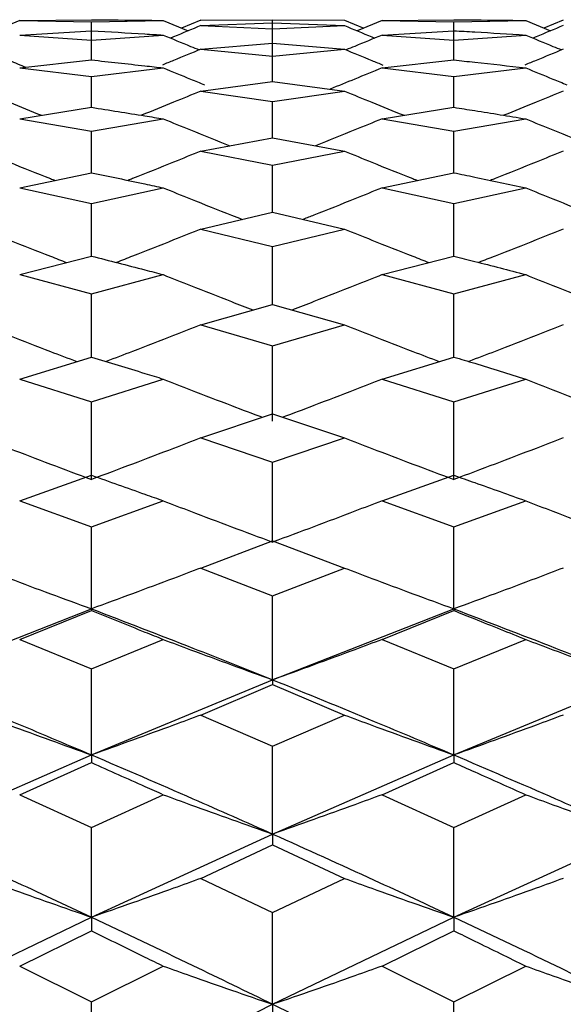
# Model space of a CAD drawing. Header units: inches. Extents: x 0.9 to 16, y 4.3 to 9.2.
# Tile 44 of 55: x 8.121 to 8.244, y 7.284 to 7.505. Entities that reach past the tile are written whole.
import ezdxf

# ---------------------------------------------------------------- set-up
doc = ezdxf.new("R2010")
doc.units = ezdxf.units.IN
doc.header["$MEASUREMENT"] = 0

msp = doc.modelspace()

# ---------------------------------------------------------------- linework, layer by layer
at = {"color": 7, "linetype": 'Continuous', "lineweight": 25}
for p, q in [((8.12143, 7.50472), (8.11585, 7.5024)), ((8.12143, 7.50472), (8.13755, 7.50488)), ((8.12143, 7.50472), (8.13755, 7.5044)), ((8.13755, 7.5044), (8.15368, 7.50472)), ((8.15368, 7.50472), (8.15926, 7.5024)), ((8.16213, 7.50482), (8.15779, 7.50301)), ((8.16213, 7.50482), (8.17826, 7.5049)), ((8.17826, 7.49965), (8.17826, 7.5049)), ((8.17826, 7.5049), (8.19439, 7.50482)), ((8.19439, 7.50482), (8.19874, 7.50301)), ((8.20285, 7.50472), (8.19727, 7.5024)), ((8.20285, 7.50472), (8.21898, 7.50488)), ((8.20285, 7.50472), (8.21898, 7.5044)), ((8.21898, 7.5044), (8.23511, 7.50472)), ((8.23511, 7.50472), (8.24068, 7.5024)), ((8.24355, 7.50482), (8.23921, 7.50301)), ((8.12143, 7.50144), (8.13755, 7.50242)), ((8.13755, 7.49585), (8.13755, 7.5044)), ((8.16213, 7.50359), (8.17826, 7.50416)), ((8.16213, 7.50359), (8.17826, 7.50286)), ((8.17826, 7.50416), (8.19439, 7.50359)), ((8.17826, 7.50286), (8.19439, 7.50359)), ((8.17826, 7.49146), (8.17826, 7.50286)), ((8.20285, 7.50144), (8.21898, 7.50242)), ((8.21898, 7.49585), (8.21898, 7.5044)), ((8.12143, 7.50144), (8.13755, 7.50031)), ((8.13755, 7.50031), (8.15368, 7.50144)), ((8.13755, 7.49585), (8.13755, 7.50031)), ((8.20285, 7.50144), (8.21898, 7.50031)), ((8.21898, 7.50031), (8.23511, 7.50144)), ((8.21898, 7.49585), (8.21898, 7.50031)), ((8.16213, 7.49826), (8.17826, 7.49965)), ((8.16213, 7.49826), (8.17826, 7.49672)), ((8.17826, 7.49965), (8.19439, 7.49826)), ((8.17826, 7.49672), (8.19439, 7.49826)), ((8.12143, 7.49406), (8.13755, 7.49585)), ((8.17826, 7.49103), (8.17826, 7.49672)), ((8.20285, 7.49406), (8.21898, 7.49585)), ((8.12143, 7.49406), (8.13755, 7.49212)), ((8.13755, 7.49212), (8.15368, 7.49406)), ((8.20285, 7.49406), (8.21898, 7.49212)), ((8.21898, 7.49212), (8.23511, 7.49406)), ((8.13755, 7.4852), (8.13755, 7.49212)), ((8.21898, 7.4852), (8.21898, 7.49212)), ((8.16213, 7.48884), (8.17826, 7.49103)), ((8.17826, 7.49103), (8.19439, 7.48884)), ((8.16213, 7.48884), (8.17826, 7.48649)), ((8.17826, 7.48649), (8.19439, 7.48884)), ((8.12143, 7.4826), (8.13755, 7.4852)), ((8.17826, 7.47835), (8.17826, 7.48649)), ((8.20285, 7.4826), (8.21898, 7.4852)), ((8.12143, 7.4826), (8.13755, 7.47985)), ((8.13755, 7.47985), (8.15368, 7.4826)), ((8.20285, 7.4826), (8.21898, 7.47985)), ((8.21898, 7.47985), (8.23511, 7.4826)), ((8.13755, 7.47049), (8.13755, 7.47985)), ((8.16213, 7.47535), (8.17826, 7.47835)), ((8.17826, 7.47835), (8.19439, 7.47535)), ((8.21898, 7.47049), (8.21898, 7.47985)), ((8.16213, 7.47535), (8.17826, 7.4722)), ((8.17826, 7.4722), (8.19439, 7.47535)), ((8.17826, 7.46162), (8.17826, 7.4722)), ((8.12143, 7.46709), (8.13755, 7.47049)), ((8.20285, 7.46709), (8.21898, 7.47049)), ((8.12143, 7.46709), (8.13755, 7.46354)), ((8.13755, 7.46354), (8.15368, 7.46709)), ((8.20285, 7.46709), (8.21898, 7.46354)), ((8.21898, 7.46354), (8.23511, 7.46709)), ((8.13755, 7.45176), (8.13755, 7.46354)), ((8.21898, 7.45176), (8.21898, 7.46354)), ((8.16213, 7.45783), (8.17826, 7.46162)), ((8.17826, 7.46162), (8.19439, 7.45783)), ((8.16213, 7.45783), (8.17826, 7.45389)), ((8.17826, 7.45389), (8.19439, 7.45783)), ((8.17826, 7.4409), (8.17826, 7.45389)), ((8.12143, 7.44758), (8.13755, 7.45176)), ((8.20285, 7.44758), (8.21898, 7.45176)), ((8.12143, 7.44758), (8.13755, 7.44324)), ((8.13755, 7.44324), (8.15368, 7.44758)), ((8.20285, 7.44758), (8.21898, 7.44324)), ((8.21898, 7.44324), (8.23511, 7.44758)), ((8.13755, 7.42906), (8.13755, 7.44324)), ((8.21898, 7.42906), (8.21898, 7.44324)), ((8.16213, 7.43633), (8.17826, 7.4409)), ((8.17826, 7.4409), (8.19439, 7.43633)), ((8.16213, 7.43633), (8.17826, 7.4316)), ((8.17826, 7.4316), (8.19439, 7.43633)), ((8.17826, 7.41463), (8.17826, 7.4316)), ((8.12143, 7.4241), (8.13755, 7.42906)), ((8.20285, 7.4241), (8.21898, 7.42906)), ((8.12143, 7.4241), (8.13755, 7.41899)), ((8.13755, 7.41899), (8.15368, 7.4241)), ((8.20285, 7.4241), (8.21898, 7.41899)), ((8.21898, 7.41899), (8.23511, 7.4241)), ((8.13755, 7.40152), (8.13755, 7.41899)), ((8.21898, 7.40152), (8.21898, 7.41899)), ((8.16213, 7.4109), (8.17826, 7.41625)), ((8.17826, 7.41625), (8.19439, 7.4109)), ((8.16213, 7.4109), (8.17826, 7.40541)), ((8.17826, 7.40541), (8.19439, 7.4109)), ((8.17826, 7.38745), (8.17826, 7.40541)), ((8.17826, 7.40406), (8.17826, 7.40513)), ((8.12143, 7.39674), (8.13755, 7.40247)), ((8.20285, 7.39674), (8.21898, 7.40247)), ((8.12143, 7.39674), (8.13755, 7.39087)), ((8.13755, 7.39087), (8.15368, 7.39674)), ((8.20285, 7.39674), (8.21898, 7.39087)), ((8.21898, 7.39087), (8.23511, 7.39674)), ((8.13755, 7.37244), (8.13755, 7.39087)), ((8.21898, 7.37244), (8.21898, 7.39087)), ((8.16213, 7.38162), (8.17826, 7.38773)), ((8.17826, 7.38773), (8.19439, 7.38162)), ((8.16213, 7.38162), (8.17826, 7.37537)), ((8.17826, 7.37537), (8.19439, 7.38162)), ((8.17826, 7.35649), (8.17826, 7.37537)), ((8.09688, 7.35649), (8.13755, 7.37244)), ((8.12143, 7.36556), (8.13755, 7.37204)), ((8.13755, 7.37244), (8.13755, 7.37204)), ((8.17826, 7.35649), (8.21898, 7.37244)), ((8.20285, 7.36556), (8.21898, 7.37204)), ((8.21898, 7.37244), (8.21898, 7.37204)), ((8.12143, 7.36556), (8.13755, 7.35894)), ((8.13755, 7.35894), (8.15368, 7.36556)), ((8.20285, 7.36556), (8.21898, 7.35894)), ((8.21898, 7.35894), (8.23511, 7.36556)), ((8.13755, 7.33961), (8.13755, 7.35894)), ((8.21898, 7.33961), (8.21898, 7.35894)), ((8.13755, 7.33961), (8.17826, 7.35649)), ((8.17826, 7.35649), (8.17826, 7.35541)), ((8.21898, 7.33961), (8.25967, 7.35649)), ((8.16213, 7.34857), (8.17826, 7.35541)), ((8.17826, 7.35541), (8.19439, 7.34857)), ((8.16213, 7.34857), (8.17826, 7.34158)), ((8.17826, 7.34158), (8.19439, 7.34857)), ((8.17826, 7.32181), (8.17826, 7.34158)), ((8.09688, 7.32181), (8.13755, 7.33961)), ((8.13755, 7.33961), (8.13755, 7.33786)), ((8.17826, 7.32181), (8.21898, 7.33961)), ((8.21898, 7.33961), (8.21898, 7.33786)), ((8.12143, 7.33066), (8.13755, 7.33786)), ((8.20285, 7.33066), (8.21898, 7.33786)), ((8.12143, 7.33066), (8.13755, 7.32331)), ((8.13755, 7.32331), (8.15368, 7.33066)), ((8.20285, 7.33066), (8.21898, 7.32331)), ((8.21898, 7.32331), (8.23511, 7.33066)), ((8.13755, 7.30311), (8.13755, 7.32331)), ((8.21898, 7.30311), (8.21898, 7.32331)), ((8.13755, 7.30311), (8.17826, 7.32181)), ((8.17826, 7.32181), (8.17826, 7.3194)), ((8.21898, 7.30311), (8.25967, 7.32181)), ((8.16213, 7.31183), (8.17826, 7.3194)), ((8.17826, 7.3194), (8.19439, 7.31183)), ((8.16213, 7.31183), (8.17826, 7.30413)), ((8.17826, 7.30413), (8.19439, 7.31183)), ((8.17826, 7.28353), (8.17826, 7.30413)), ((8.09688, 7.28353), (8.13755, 7.30311)), ((8.13755, 7.30311), (8.13755, 7.30004)), ((8.17826, 7.28353), (8.21898, 7.30311)), ((8.21898, 7.30311), (8.21898, 7.30004)), ((8.12143, 7.29212), (8.13755, 7.30004)), ((8.20285, 7.29212), (8.21898, 7.30004)), ((8.12143, 7.29212), (8.13755, 7.28406)), ((8.13755, 7.28406), (8.15368, 7.29212)), ((8.20285, 7.29212), (8.21898, 7.28406)), ((8.21898, 7.28406), (8.23511, 7.29212)), ((8.13755, 7.26307), (8.13755, 7.28406)), ((8.13755, 7.26307), (8.17826, 7.28353)), ((8.17826, 7.28353), (8.17826, 7.27978)), ((8.21898, 7.26307), (8.21898, 7.28406))]:
    msp.add_line(p, q, dxfattribs=at)
for points, knots in [([(8.13755, 7.50488), (8.14156, 7.50485), (8.14693, 7.50482), (8.15231, 7.50474), (8.15368, 7.50472)], [0, 0, 0, 0, 0.745704, 1, 1, 1, 1]), ([(8.21898, 7.50488), (8.22053, 7.50487), (8.22591, 7.50484), (8.23129, 7.50477), (8.23511, 7.50472)], [0, 0, 0, 0, 0.289609, 1, 1, 1, 1]), ([(8.13755, 7.50242), (8.14156, 7.50219), (8.14693, 7.50188), (8.15231, 7.50153), (8.15368, 7.50144)], [0, 0, 0, 0, 0.7457045, 1, 1, 1, 1]), ([(8.16213, 7.50359), (8.16009, 7.50274), (8.15782, 7.50179), (8.15554, 7.50086), (8.1553, 7.50077)], [0, 0, 0, 0, 0.898039, 1, 1, 1, 1]), ([(8.19439, 7.50359), (8.19643, 7.50274), (8.19871, 7.50179), (8.20099, 7.50086), (8.20122, 7.50077)], [0, 0, 0, 0, 0.898096, 1, 1, 1, 1]), ([(8.21898, 7.50242), (8.22053, 7.50233), (8.22591, 7.50203), (8.23129, 7.50169), (8.23511, 7.50144)], [0, 0, 0, 0, 0.289609, 1, 1, 1, 1]), ([(8.24355, 7.50359), (8.24151, 7.50274), (8.23924, 7.50179), (8.23696, 7.50086), (8.23673, 7.50077)], [0, 0, 0, 0, 0.898255, 1, 1, 1, 1]), ([(8.15368, 7.50144), (8.15572, 7.50059), (8.15841, 7.49947), (8.16111, 7.49838), (8.16176, 7.49811)], [0, 0, 0, 0, 0.759108, 1, 1, 1, 1]), ([(8.20285, 7.50144), (8.2008, 7.50059), (8.19812, 7.49947), (8.19542, 7.49838), (8.19477, 7.49811)], [0, 0, 0, 0, 0.759061, 1, 1, 1, 1]), ([(8.23511, 7.50144), (8.23715, 7.50059), (8.23983, 7.49947), (8.24253, 7.49838), (8.24318, 7.49811)], [0, 0, 0, 0, 0.758932, 1, 1, 1, 1]), ([(8.11299, 7.49826), (8.11503, 7.49742), (8.1183, 7.49606), (8.12159, 7.49472), (8.12283, 7.49422)], [0, 0, 0, 0, 0.62266, 1, 1, 1, 1]), ([(8.16213, 7.49826), (8.16009, 7.49742), (8.15721, 7.49622), (8.15432, 7.49505), (8.15348, 7.49471)], [0, 0, 0, 0, 0.709365, 1, 1, 1, 1]), ([(8.19439, 7.49826), (8.19643, 7.49742), (8.19931, 7.49622), (8.2022, 7.49505), (8.20304, 7.49471)], [0, 0, 0, 0, 0.709411, 1, 1, 1, 1]), ([(8.24355, 7.49826), (8.24151, 7.49742), (8.23864, 7.49622), (8.23575, 7.49505), (8.23491, 7.49471)], [0, 0, 0, 0, 0.7095075, 1, 1, 1, 1]), ([(8.13755, 7.49585), (8.14156, 7.49542), (8.14693, 7.49484), (8.15231, 7.49422), (8.15368, 7.49406)], [0, 0, 0, 0, 0.745704, 1, 1, 1, 1]), ([(8.21898, 7.49585), (8.22053, 7.49568), (8.22591, 7.49511), (8.23129, 7.4945), (8.23511, 7.49406)], [0, 0, 0, 0, 0.289609, 1, 1, 1, 1]), ([(8.15368, 7.49406), (8.15572, 7.49322), (8.15881, 7.49194), (8.1619, 7.49069), (8.16295, 7.49026)], [0, 0, 0, 0, 0.6613772, 1, 1, 1, 1]), ([(8.20285, 7.49406), (8.2008, 7.49322), (8.19691, 7.49161), (8.19301, 7.49003), (8.19115, 7.48928)], [0, 0, 0, 0, 0.524644, 1, 1, 1, 1]), ([(8.23511, 7.49406), (8.23715, 7.49322), (8.24023, 7.49194), (8.24333, 7.49069), (8.24438, 7.49026)], [0, 0, 0, 0, 0.66121, 1, 1, 1, 1]), ([(8.11299, 7.48884), (8.11503, 7.488), (8.11947, 7.48617), (8.12394, 7.48437), (8.12636, 7.4834)], [0, 0, 0, 0, 0.458609, 1, 1, 1, 1]), ([(8.16213, 7.48884), (8.16009, 7.488), (8.15564, 7.48617), (8.15118, 7.48438), (8.14877, 7.48341)], [0, 0, 0, 0, 0.459386, 1, 1, 1, 1]), ([(8.19439, 7.48884), (8.19644, 7.488), (8.20089, 7.48617), (8.20536, 7.48437), (8.20778, 7.4834)], [0, 0, 0, 0, 0.458552, 1, 1, 1, 1]), ([(8.24355, 7.48884), (8.24151, 7.488), (8.23707, 7.48617), (8.2326, 7.48437), (8.23019, 7.4834)], [0, 0, 0, 0, 0.459023, 1, 1, 1, 1]), ([(8.13755, 7.4852), (8.14156, 7.48456), (8.14693, 7.48372), (8.15231, 7.48283), (8.15368, 7.4826)], [0, 0, 0, 0, 0.745704, 1, 1, 1, 1]), ([(8.21898, 7.4852), (8.22053, 7.48495), (8.22591, 7.48411), (8.23129, 7.48323), (8.23511, 7.4826)], [0, 0, 0, 0, 0.289609, 1, 1, 1, 1]), ([(8.15368, 7.4826), (8.15572, 7.48177), (8.16069, 7.47973), (8.16567, 7.47773), (8.16861, 7.47656)], [0, 0, 0, 0, 0.410932, 1, 1, 1, 1]), ([(8.20285, 7.4826), (8.2008, 7.48177), (8.19583, 7.47973), (8.19085, 7.47773), (8.18791, 7.47656)], [0, 0, 0, 0, 0.41092, 1, 1, 1, 1]), ([(8.23511, 7.4826), (8.23715, 7.48177), (8.24211, 7.47973), (8.2471, 7.47773), (8.25003, 7.47656)], [0, 0, 0, 0, 0.410883, 1, 1, 1, 1]), ([(8.11299, 7.47535), (8.11503, 7.47452), (8.12013, 7.47244), (8.12559, 7.47024), (8.12901, 7.4689), (8.12936, 7.46876)], [0, 0, 0, 0, 0.374687, 0.936742, 1, 1, 1, 1]), ([(8.16213, 7.47535), (8.16009, 7.47452), (8.15498, 7.47244), (8.14953, 7.47025), (8.1461, 7.4689), (8.14576, 7.46877)], [0, 0, 0, 0, 0.375029, 0.937595, 1, 1, 1, 1]), ([(8.19439, 7.47535), (8.19644, 7.47452), (8.20154, 7.47244), (8.207, 7.47024), (8.21043, 7.4689), (8.21078, 7.46876)], [0, 0, 0, 0, 0.374655, 0.936659, 1, 1, 1, 1]), ([(8.24355, 7.47535), (8.24151, 7.47452), (8.23641, 7.47244), (8.23095, 7.47025), (8.22753, 7.4689), (8.22719, 7.46877)], [0, 0, 0, 0, 0.375105, 0.937786, 1, 1, 1, 1]), ([(8.13755, 7.47049), (8.14156, 7.46966), (8.14693, 7.46854), (8.15231, 7.46739), (8.15368, 7.46709)], [0, 0, 0, 0, 0.745704, 1, 1, 1, 1]), ([(8.21898, 7.47049), (8.22053, 7.47017), (8.22591, 7.46906), (8.23129, 7.46791), (8.23511, 7.46709)], [0, 0, 0, 0, 0.289609, 1, 1, 1, 1]), ([(8.15368, 7.46709), (8.15572, 7.46627), (8.16083, 7.4642), (8.16674, 7.46184), (8.17061, 7.46032), (8.17141, 7.46001)], [0, 0, 0, 0, 0.346241, 0.865624, 1, 1, 1, 1]), ([(8.20285, 7.46709), (8.2008, 7.46627), (8.1957, 7.4642), (8.18979, 7.46184), (8.18591, 7.46032), (8.18511, 7.46001)], [0, 0, 0, 0, 0.346234, 0.865607, 1, 1, 1, 1]), ([(8.23511, 7.46709), (8.23715, 7.46627), (8.24225, 7.4642), (8.24816, 7.46184), (8.25203, 7.46032), (8.25283, 7.46001)], [0, 0, 0, 0, 0.346216, 0.865563, 1, 1, 1, 1]), ([(8.11299, 7.45783), (8.11503, 7.45701), (8.12013, 7.45495), (8.12645, 7.45244), (8.13075, 7.45078), (8.13196, 7.45031)], [0, 0, 0, 0, 0.323388, 0.808493, 1, 1, 1, 1]), ([(8.16213, 7.45783), (8.16009, 7.45701), (8.15498, 7.45495), (8.14866, 7.45245), (8.14436, 7.45078), (8.14315, 7.45031)], [0, 0, 0, 0, 0.323547, 0.808888, 1, 1, 1, 1]), ([(8.19439, 7.45783), (8.19644, 7.45701), (8.20154, 7.45495), (8.20787, 7.45244), (8.21217, 7.45078), (8.21339, 7.45031)], [0, 0, 0, 0, 0.323373, 0.808452, 1, 1, 1, 1]), ([(8.24355, 7.45783), (8.24151, 7.45701), (8.23641, 7.45495), (8.23009, 7.45245), (8.2258, 7.45079), (8.22459, 7.45032)], [0, 0, 0, 0, 0.323773, 0.809452, 1, 1, 1, 1]), ([(8.13755, 7.45176), (8.14156, 7.45073), (8.14693, 7.44935), (8.15231, 7.44794), (8.15368, 7.44758)], [0, 0, 0, 0, 0.745705, 1, 1, 1, 1]), ([(8.21898, 7.45176), (8.22053, 7.45136), (8.22591, 7.44999), (8.23129, 7.44858), (8.23511, 7.44758)], [0, 0, 0, 0, 0.289609, 1, 1, 1, 1]), ([(8.15368, 7.44758), (8.15572, 7.44676), (8.16083, 7.44472), (8.16755, 7.44207), (8.17224, 7.44027), (8.17384, 7.43965)], [0, 0, 0, 0, 0.304578, 0.761464, 1, 1, 1, 1]), ([(8.20285, 7.44758), (8.2008, 7.44676), (8.1957, 7.44472), (8.18898, 7.44207), (8.18429, 7.44027), (8.18268, 7.43965)], [0, 0, 0, 0, 0.304575, 0.761455, 1, 1, 1, 1]), ([(8.23511, 7.44758), (8.23715, 7.44676), (8.24225, 7.44472), (8.24897, 7.44207), (8.25365, 7.44027), (8.25526, 7.43965)], [0, 0, 0, 0, 0.304566, 0.761434, 1, 1, 1, 1]), ([(8.11299, 7.43633), (8.11503, 7.43552), (8.12013, 7.43349), (8.12721, 7.43073), (8.13226, 7.4288), (8.13424, 7.42805)], [0, 0, 0, 0, 0.288822, 0.7220748, 1, 1, 1, 1]), ([(8.16213, 7.43633), (8.16009, 7.43552), (8.15498, 7.43349), (8.1479, 7.43073), (8.14284, 7.4288), (8.14087, 7.42805)], [0, 0, 0, 0, 0.288891, 0.722245, 1, 1, 1, 1]), ([(8.19439, 7.43633), (8.19644, 7.43552), (8.20154, 7.43349), (8.20863, 7.43073), (8.21369, 7.4288), (8.21567, 7.42805)], [0, 0, 0, 0, 0.288816, 0.722056, 1, 1, 1, 1]), ([(8.24355, 7.43633), (8.24151, 7.43552), (8.23641, 7.43349), (8.22933, 7.43073), (8.22428, 7.4288), (8.22231, 7.42805)], [0, 0, 0, 0, 0.289044, 0.722626, 1, 1, 1, 1]), ([(8.13755, 7.42906), (8.14156, 7.42784), (8.14693, 7.42621), (8.15231, 7.42453), (8.15368, 7.4241)], [0, 0, 0, 0, 0.745705, 1, 1, 1, 1]), ([(8.21898, 7.42906), (8.22053, 7.42859), (8.22591, 7.42696), (8.23129, 7.42529), (8.23511, 7.4241)], [0, 0, 0, 0, 0.289609, 1, 1, 1, 1]), ([(8.15368, 7.4241), (8.15572, 7.4233), (8.16083, 7.42129), (8.16826, 7.41842), (8.17366, 7.41637), (8.17599, 7.4155)], [0, 0, 0, 0, 0.275404, 0.688527, 1, 1, 1, 1]), ([(8.20285, 7.4241), (8.2008, 7.4233), (8.1957, 7.42129), (8.18826, 7.41842), (8.18286, 7.41637), (8.18053, 7.4155)], [0, 0, 0, 0, 0.275403, 0.688524, 1, 1, 1, 1]), ([(8.23511, 7.4241), (8.23715, 7.4233), (8.24225, 7.42129), (8.24968, 7.41842), (8.25508, 7.41637), (8.2574, 7.4155)], [0, 0, 0, 0, 0.275398, 0.688515, 1, 1, 1, 1]), ([(8.11299, 7.4109), (8.11503, 7.41011), (8.12013, 7.40812), (8.12831, 7.40498), (8.13447, 7.40268), (8.13755, 7.40152)], [0, 0, 0, 0, 0.249987, 0.624985, 1, 1, 1, 1]), ([(8.16213, 7.4109), (8.16009, 7.41011), (8.15498, 7.40812), (8.14679, 7.40498), (8.14063, 7.40268), (8.13755, 7.40152)], [0, 0, 0, 0, 0.249988, 0.624986, 1, 1, 1, 1]), ([(8.19439, 7.4109), (8.19644, 7.41011), (8.20154, 7.40812), (8.20973, 7.40498), (8.2159, 7.40268), (8.21898, 7.40152)], [0, 0, 0, 0, 0.249988, 0.624986, 1, 1, 1, 1]), ([(8.24355, 7.4109), (8.24151, 7.41011), (8.23641, 7.40812), (8.22822, 7.40498), (8.22206, 7.40268), (8.21898, 7.40152)], [0, 0, 0, 0, 0.249988, 0.624985, 1, 1, 1, 1]), ([(8.13755, 7.40247), (8.14156, 7.40106), (8.14693, 7.39916), (8.15231, 7.39723), (8.15368, 7.39674)], [0, 0, 0, 0, 0.745705, 1, 1, 1, 1]), ([(8.21898, 7.40247), (8.22053, 7.40192), (8.22591, 7.40003), (8.23129, 7.39811), (8.23511, 7.39674)], [0, 0, 0, 0, 0.28961, 1, 1, 1, 1]), ([(8.15368, 7.39674), (8.15572, 7.39595), (8.16083, 7.39398), (8.16902, 7.39088), (8.17518, 7.3886), (8.17826, 7.38745)], [0, 0, 0, 0, 0.249988, 0.624986, 1, 1, 1, 1]), ([(8.20285, 7.39674), (8.2008, 7.39595), (8.1957, 7.39398), (8.18751, 7.39088), (8.18134, 7.3886), (8.17826, 7.38745)], [0, 0, 0, 0, 0.249988, 0.624985, 1, 1, 1, 1]), ([(8.23511, 7.39674), (8.23715, 7.39595), (8.24225, 7.39398), (8.25044, 7.39088), (8.25659, 7.3886), (8.25967, 7.38745)], [0, 0, 0, 0, 0.249987, 0.624986, 1, 1, 1, 1]), ([(8.11299, 7.38162), (8.11503, 7.38084), (8.12013, 7.3789), (8.12831, 7.37582), (8.13447, 7.37357), (8.13755, 7.37244)], [0, 0, 0, 0, 0.249987, 0.624985, 1, 1, 1, 1]), ([(8.16213, 7.38162), (8.16009, 7.38084), (8.15498, 7.3789), (8.14679, 7.37583), (8.14063, 7.37357), (8.13755, 7.37244)], [0, 0, 0, 0, 0.249988, 0.624986, 1, 1, 1, 1]), ([(8.19439, 7.38162), (8.19644, 7.38084), (8.20154, 7.3789), (8.20973, 7.37583), (8.2159, 7.37357), (8.21898, 7.37244)], [0, 0, 0, 0, 0.2499885, 0.6249858, 1, 1, 1, 1]), ([(8.24355, 7.38162), (8.24151, 7.38084), (8.23641, 7.3789), (8.22822, 7.37582), (8.22206, 7.37357), (8.21898, 7.37244)], [0, 0, 0, 0, 0.249988, 0.624985, 1, 1, 1, 1]), ([(8.13755, 7.37244), (8.14515, 7.36952), (8.15872, 7.36432), (8.17229, 7.35888), (8.17826, 7.35649)], [0, 0, 0, 0, 0.559936, 1, 1, 1, 1]), ([(8.13755, 7.37204), (8.14156, 7.37044), (8.14693, 7.3683), (8.15231, 7.36612), (8.15368, 7.36556)], [0, 0, 0, 0, 0.745706, 1, 1, 1, 1]), ([(8.21898, 7.37244), (8.22658, 7.36952), (8.24014, 7.36432), (8.25371, 7.35888), (8.25967, 7.35649)], [0, 0, 0, 0, 0.560109, 1, 1, 1, 1]), ([(8.21898, 7.37204), (8.22053, 7.37142), (8.22591, 7.36928), (8.23129, 7.36711), (8.23511, 7.36556)], [0, 0, 0, 0, 0.289609, 1, 1, 1, 1]), ([(8.15368, 7.36556), (8.15572, 7.36479), (8.16083, 7.36287), (8.16902, 7.35983), (8.17518, 7.3576), (8.17826, 7.35649)], [0, 0, 0, 0, 0.249988, 0.6249858, 1, 1, 1, 1]), ([(8.20285, 7.36556), (8.2008, 7.36479), (8.1957, 7.36287), (8.18751, 7.35983), (8.18134, 7.3576), (8.17826, 7.35649)], [0, 0, 0, 0, 0.249988, 0.624985, 1, 1, 1, 1]), ([(8.23511, 7.36556), (8.23715, 7.36479), (8.24225, 7.36287), (8.25044, 7.35983), (8.25659, 7.3576), (8.25967, 7.35649)], [0, 0, 0, 0, 0.249987, 0.624986, 1, 1, 1, 1]), ([(8.09688, 7.35649), (8.10446, 7.3534), (8.11802, 7.34788), (8.13158, 7.34213), (8.13755, 7.33961)], [0, 0, 0, 0, 0.55985, 1, 1, 1, 1]), ([(8.17826, 7.35649), (8.18586, 7.3534), (8.19943, 7.34788), (8.21301, 7.34213), (8.21898, 7.33961)], [0, 0, 0, 0, 0.560022, 1, 1, 1, 1]), ([(8.11299, 7.34857), (8.11503, 7.34781), (8.12013, 7.34591), (8.12831, 7.34291), (8.13447, 7.34071), (8.13755, 7.33961)], [0, 0, 0, 0, 0.249987, 0.624985, 1, 1, 1, 1]), ([(8.16213, 7.34857), (8.16009, 7.34781), (8.15498, 7.34591), (8.14679, 7.34291), (8.14063, 7.34071), (8.13755, 7.33961)], [0, 0, 0, 0, 0.249989, 0.624986, 1, 1, 1, 1]), ([(8.19439, 7.34857), (8.19644, 7.34781), (8.20154, 7.34591), (8.20973, 7.34291), (8.2159, 7.34071), (8.21898, 7.33961)], [0, 0, 0, 0, 0.249989, 0.624986, 1, 1, 1, 1]), ([(8.24355, 7.34857), (8.24151, 7.34781), (8.23641, 7.34591), (8.22822, 7.34291), (8.22206, 7.34071), (8.21898, 7.33961)], [0, 0, 0, 0, 0.249988, 0.624985, 1, 1, 1, 1]), ([(8.13755, 7.33961), (8.14515, 7.33635), (8.15872, 7.33052), (8.17229, 7.32447), (8.17826, 7.32181)], [0, 0, 0, 0, 0.559936, 1, 1, 1, 1]), ([(8.21898, 7.33961), (8.22658, 7.33634), (8.24014, 7.33052), (8.25371, 7.32447), (8.25967, 7.32181)], [0, 0, 0, 0, 0.560109, 1, 1, 1, 1]), ([(8.13755, 7.33786), (8.14156, 7.33608), (8.14693, 7.3337), (8.15231, 7.33127), (8.15368, 7.33066)], [0, 0, 0, 0, 0.745704, 1, 1, 1, 1]), ([(8.21898, 7.33786), (8.22053, 7.33717), (8.22591, 7.33479), (8.23129, 7.33237), (8.23511, 7.33066)], [0, 0, 0, 0, 0.28961, 1, 1, 1, 1]), ([(8.15368, 7.33066), (8.15572, 7.32991), (8.16083, 7.32803), (8.16902, 7.32507), (8.17518, 7.3229), (8.17826, 7.32181)], [0, 0, 0, 0, 0.249988, 0.624986, 1, 1, 1, 1]), ([(8.20285, 7.33066), (8.2008, 7.32991), (8.1957, 7.32803), (8.18751, 7.32507), (8.18134, 7.3229), (8.17826, 7.32181)], [0, 0, 0, 0, 0.249988, 0.624985, 1, 1, 1, 1]), ([(8.23511, 7.33066), (8.23715, 7.32991), (8.24225, 7.32803), (8.25044, 7.32507), (8.25659, 7.3229), (8.25967, 7.32181)], [0, 0, 0, 0, 0.249988, 0.624986, 1, 1, 1, 1]), ([(8.09688, 7.32181), (8.10446, 7.31838), (8.11802, 7.31226), (8.13158, 7.30591), (8.13755, 7.30311)], [0, 0, 0, 0, 0.559849, 1, 1, 1, 1]), ([(8.17826, 7.32181), (8.18586, 7.31838), (8.19943, 7.31226), (8.21301, 7.30591), (8.21898, 7.30311)], [0, 0, 0, 0, 0.5600224, 1, 1, 1, 1]), ([(8.11299, 7.31183), (8.11503, 7.31109), (8.12013, 7.30924), (8.12831, 7.30633), (8.13447, 7.30419), (8.13755, 7.30311)], [0, 0, 0, 0, 0.249987, 0.624985, 1, 1, 1, 1]), ([(8.16213, 7.31183), (8.16009, 7.31109), (8.15498, 7.30924), (8.14679, 7.30633), (8.14063, 7.30419), (8.13755, 7.30311)], [0, 0, 0, 0, 0.249988, 0.624986, 1, 1, 1, 1]), ([(8.19439, 7.31183), (8.19644, 7.31109), (8.20154, 7.30924), (8.20973, 7.30633), (8.2159, 7.30419), (8.21898, 7.30311)], [0, 0, 0, 0, 0.249989, 0.624986, 1, 1, 1, 1]), ([(8.24355, 7.31183), (8.24151, 7.31109), (8.23641, 7.30924), (8.22822, 7.30633), (8.22206, 7.30419), (8.21898, 7.30311)], [0, 0, 0, 0, 0.249988, 0.624985, 1, 1, 1, 1]), ([(8.13755, 7.30311), (8.14515, 7.29952), (8.15872, 7.29309), (8.17229, 7.28645), (8.17826, 7.28353)], [0, 0, 0, 0, 0.559935, 1, 1, 1, 1]), ([(8.21898, 7.30311), (8.22658, 7.29952), (8.24014, 7.2931), (8.25371, 7.28645), (8.25967, 7.28353)], [0, 0, 0, 0, 0.560108, 1, 1, 1, 1]), ([(8.13755, 7.30004), (8.14156, 7.29808), (8.14693, 7.29545), (8.15231, 7.29279), (8.15368, 7.29212)], [0, 0, 0, 0, 0.745704, 1, 1, 1, 1]), ([(8.21898, 7.30004), (8.22053, 7.29928), (8.22591, 7.29666), (8.23129, 7.294), (8.23511, 7.29212)], [0, 0, 0, 0, 0.289607, 1, 1, 1, 1]), ([(8.15368, 7.29212), (8.15572, 7.29139), (8.16083, 7.28957), (8.16902, 7.28669), (8.17518, 7.28458), (8.17826, 7.28353)], [0, 0, 0, 0, 0.249988, 0.624986, 1, 1, 1, 1]), ([(8.20285, 7.29212), (8.2008, 7.29139), (8.1957, 7.28957), (8.18751, 7.28669), (8.18134, 7.28458), (8.17826, 7.28353)], [0, 0, 0, 0, 0.249988, 0.624985, 1, 1, 1, 1]), ([(8.23511, 7.29212), (8.23715, 7.29139), (8.24225, 7.28957), (8.25044, 7.28669), (8.25659, 7.28458), (8.25967, 7.28353)], [0, 0, 0, 0, 0.249988, 0.624986, 1, 1, 1, 1]), ([(8.09688, 7.28353), (8.10446, 7.27977), (8.11802, 7.27305), (8.13158, 7.26612), (8.13755, 7.26307)], [0, 0, 0, 0, 0.55985, 1, 1, 1, 1]), ([(8.17826, 7.28353), (8.18586, 7.27977), (8.19943, 7.27305), (8.21301, 7.26612), (8.21898, 7.26307)], [0, 0, 0, 0, 0.560022, 1, 1, 1, 1])]:
    msp.add_open_spline(points, degree=3, knots=knots, dxfattribs=at)

doc.saveas('drawing.dxf')
